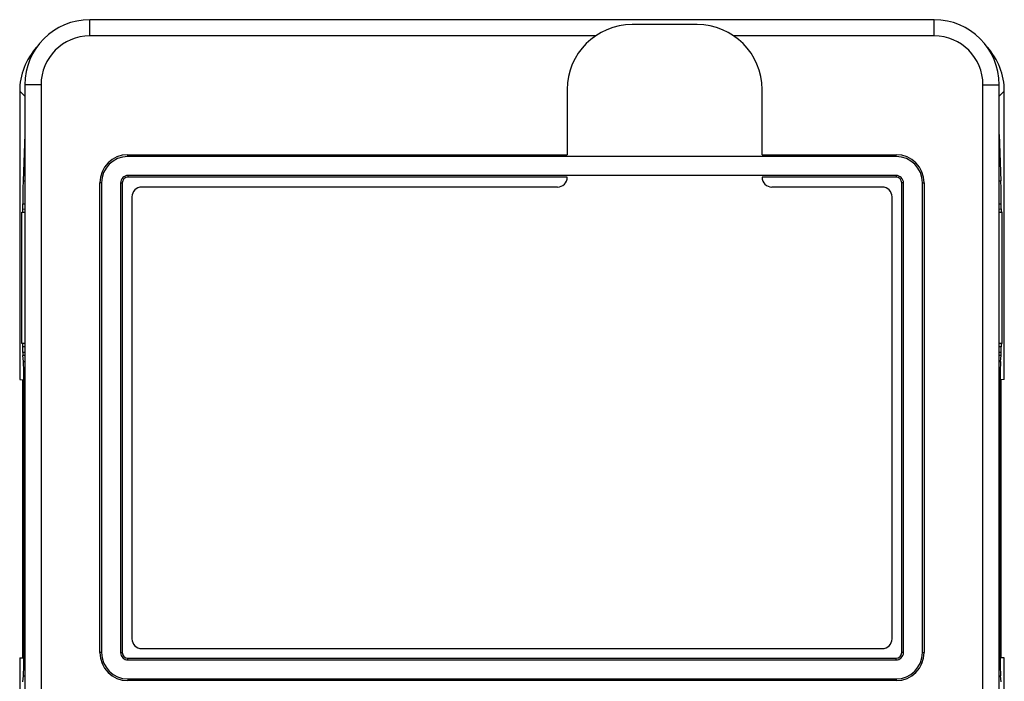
# Model space of a CAD drawing. Header units: inches. Extents: x 74 to 393, y -180 to 341.
# Tile 16 of 21: x 74 to 104, y 321 to 341. Entities that reach past the tile are written whole.
import ezdxf

# ---------------------------------------------------------------- set-up
doc = ezdxf.new("R2010")
doc.units = ezdxf.units.IN
doc.header["$LTSCALE"] = 0.595472
doc.header["$MEASUREMENT"] = 0
for name, color, linetype in [('P-0525_D09-A10', 7, 'CONTINUOUS'), ('P-0526_D12-1-A10', 7, 'CONTINUOUS'), ('P-0526_E17-2-A10', 7, 'CONTINUOUS'), ('P-0545-A10', 7, 'CONTINUOUS')]:
    doc.layers.add(name, color=color, linetype=linetype)

msp = doc.modelspace()

# ---------------------------------------------------------------- linework, layer by layer
at = {"layer": 'P-0525_D09-A10', "color": 7, "linetype": 'Continuous'}
for p, q in [((73.707, 338.997), (73.707, 330.119)), ((73.864, 338.84), (73.707, 338.997)), ((103.864, 338.84), (104.021, 338.997)), ((104.021, 330.119), (104.021, 338.997)), ((73.861, 337.662), (73.811, 336.234)), ((103.867, 337.662), (103.917, 336.234)), ((73.811, 336.234), (73.864, 336.234)), ((103.864, 336.234), (103.917, 336.234)), ((73.801, 335.368), (73.801, 335.527)), ((73.801, 335.527), (73.864, 335.527)), ((73.801, 335.368), (73.864, 335.366)), ((103.864, 335.527), (103.927, 335.527)), ((103.864, 335.366), (103.927, 335.368)), ((103.927, 335.368), (103.927, 335.527)), ((73.773, 331.229), (73.773, 335.268)), ((73.773, 335.268), (73.797, 335.268)), ((73.797, 335.268), (73.864, 335.266)), ((103.864, 335.266), (103.931, 335.268)), ((103.955, 335.268), (103.931, 335.268)), ((103.955, 331.229), (103.955, 335.268)), ((73.797, 331.229), (73.773, 331.229)), ((73.864, 331.23), (73.797, 331.229)), ((73.864, 331.13), (73.801, 331.129)), ((73.801, 330.955), (73.801, 331.129)), ((103.931, 331.229), (103.864, 331.23)), ((103.927, 331.129), (103.864, 331.13)), ((103.927, 330.955), (103.927, 331.129)), ((103.931, 331.229), (103.955, 331.229)), ((73.864, 330.956), (73.801, 330.955)), ((73.864, 330.862), (73.803, 330.861)), ((73.821, 330.677), (73.803, 330.861)), ((103.927, 330.955), (103.864, 330.956)), ((103.925, 330.861), (103.864, 330.862)), ((103.907, 330.677), (103.925, 330.861)), ((73.821, 330.677), (73.864, 330.677)), ((103.864, 330.677), (103.907, 330.677)), ((73.707, 330.119), (73.803, 330.115)), ((73.803, 321.561), (73.803, 330.115)), ((73.839, 321.752), (73.839, 329.925)), ((73.839, 329.925), (73.864, 329.925)), ((103.864, 329.925), (103.889, 329.925)), ((103.889, 321.752), (103.889, 329.925)), ((104.021, 330.119), (103.925, 330.115)), ((103.925, 321.561), (103.925, 330.115)), ((73.839, 321.752), (73.864, 321.751)), ((103.864, 321.751), (103.889, 321.752)), ((73.707, 321.558), (73.803, 321.561)), ((73.707, 321.558), (73.707, 313.141)), ((104.021, 321.558), (103.925, 321.561)), ((104.021, 313.141), (104.021, 321.558)), ((73.803, 320.816), (73.821, 321)), ((73.821, 321), (73.864, 321)), ((103.864, 321), (103.907, 321)), ((103.925, 320.816), (103.907, 321))]:
    msp.add_line(p, q, dxfattribs=at)
for centre, major_axis, ratio, start_param, end_param in [((75.708, 338.994), (1.416, -1.416), 0.998783, -3.095054, -2.356803), ((102.02, 338.994), (1.416, 1.416), 0.998783, -0.784789, -0.046539), ((73.836, 335.527), (0, 1), 0.034932, 0.785189, 1.57048), ((103.892, 335.527), (0, 1), 0.034932, -1.57048, -0.785189), ((73.797, 335.368), (0, 0.1), 0.034927, -3.142051, -1.571559), ((103.931, 335.368), (0, 0.1), 0.034927, -4.711626, -3.141134), ((73.797, 331.129), (0, 0.1), 0.034927, -1.570034, 0.000458), ((103.931, 331.129), (0, 0.1), 0.034927, -0.000458, 1.570034), ((73.804, 330.955), (0, 0.1), 0.03493, -4.711855, -3.49003), ((103.924, 330.955), (0, 0.1), 0.03493, -2.793155, -1.571331), ((73.811, 329.925), (0, 0.8), 0.03493, -1.570262, -0.348438), ((103.917, 329.925), (0, 0.8), 0.03493, 0.348438, 1.570262), ((73.811, 321.752), (0, 0.8), 0.03493, 3.49003, 4.711855), ((103.917, 321.752), (0, 0.8), 0.03493, 1.571331, 2.793155)]:
    msp.add_ellipse(centre, major_axis=major_axis, ratio=ratio, start_param=start_param, end_param=end_param, dxfattribs=at)
at = {"layer": 'P-0526_D12-1-A10', "color": 7, "linetype": 'Continuous'}
for p, q in [((75.864, 340.692), (75.864, 341.192)), ((101.864, 341.192), (75.864, 341.192)), ((101.864, 340.692), (101.864, 341.192)), ((91.437, 340.692), (75.864, 340.692)), ((101.864, 340.692), (95.691, 340.692)), ((73.864, 339.192), (73.864, 313.192)), ((74.364, 339.192), (73.864, 339.192)), ((74.364, 339.192), (74.364, 313.192)), ((103.364, 313.192), (103.364, 339.192)), ((103.364, 339.192), (103.864, 339.192)), ((103.864, 313.192), (103.864, 339.192)), ((77.039, 337.037), (90.564, 337.037)), ((96.564, 337.037), (100.689, 337.037)), ((76.173, 321.721), (76.173, 336.171)), ((101.555, 336.171), (101.555, 321.721)), ((100.689, 320.855), (77.039, 320.855))]:
    msp.add_line(p, q, dxfattribs=at)
for centre, radius, start, end in [((75.864, 339.192), 2, 90, 180), ((101.864, 339.192), 2, 0, 90), ((75.864, 339.192), 1.5, 90, 180), ((101.864, 339.192), 1.5, 0, 90), ((77.039, 336.171), 0.866, 90, 180), ((100.689, 336.171), 0.866, 0, 90), ((77.039, 321.721), 0.866, 180, 270), ((100.689, 321.721), 0.866, 270, 0)]:
    msp.add_arc(centre, radius, start, end, dxfattribs=at)
at = {"layer": 'P-0526_E17-2-A10', "color": 7, "linetype": 'Continuous'}
for p, q in [((77.039, 336.984), (77.039, 337.037)), ((100.689, 336.984), (77.039, 336.984)), ((100.689, 336.984), (100.689, 337.037)), ((77.039, 336.399), (77.039, 336.346)), ((100.689, 336.399), (77.039, 336.399)), ((90.564, 336.346), (77.039, 336.346)), ((100.689, 336.346), (96.564, 336.346)), ((100.689, 336.399), (100.689, 336.346)), ((76.226, 336.171), (76.173, 336.171)), ((76.226, 336.171), (76.226, 321.721)), ((76.811, 336.171), (76.811, 321.721)), ((76.811, 336.171), (76.864, 336.171)), ((76.864, 336.171), (76.864, 321.721)), ((100.864, 321.721), (100.864, 336.171)), ((100.917, 336.171), (100.864, 336.171)), ((100.917, 321.721), (100.917, 336.171)), ((101.501, 321.721), (101.501, 336.171)), ((101.501, 336.171), (101.555, 336.171)), ((76.226, 321.721), (76.173, 321.721)), ((76.811, 321.721), (76.864, 321.721)), ((100.917, 321.721), (100.864, 321.721)), ((101.501, 321.721), (101.555, 321.721)), ((77.039, 321.493), (77.039, 321.546)), ((77.039, 321.546), (100.689, 321.546)), ((77.039, 321.493), (100.689, 321.493)), ((100.689, 321.493), (100.689, 321.546)), ((77.039, 320.909), (77.039, 320.855)), ((77.039, 320.909), (100.689, 320.909)), ((100.689, 320.909), (100.689, 320.855))]:
    msp.add_line(p, q, dxfattribs=at)
for centre, radius, start, end in [((77.039, 336.171), 0.812, 90, 180), ((100.689, 336.171), 0.812, 0, 90), ((77.039, 336.171), 0.228, 90, 180), ((77.039, 336.171), 0.175, 90, 180), ((100.689, 336.171), 0.228, 0, 90), ((100.689, 336.171), 0.175, 0, 90), ((77.039, 321.721), 0.812, 180, 270), ((77.039, 321.721), 0.228, 180, 270), ((77.039, 321.721), 0.175, 180, 270), ((100.689, 321.721), 0.812, 270, 0), ((100.689, 321.721), 0.228, 270, 0), ((100.689, 321.721), 0.175, 270, 0)]:
    msp.add_arc(centre, radius, start, end, dxfattribs=at)
at = {"layer": 'P-0545-A10', "color": 7, "linetype": 'Continuous'}
for p, q in [((94.564, 341.042), (92.564, 341.042)), ((90.564, 339.042), (90.564, 337.037)), ((96.564, 337.037), (96.564, 339.042)), ((90.264, 336.042), (77.464, 336.042)), ((100.264, 336.042), (96.864, 336.042)), ((77.164, 335.742), (77.164, 322.142)), ((100.564, 322.142), (100.564, 335.742)), ((77.464, 321.842), (100.264, 321.842))]:
    msp.add_line(p, q, dxfattribs=at)
for centre, radius, start, end in [((92.564, 339.042), 2, 90, 180), ((94.564, 339.042), 2, 0, 90), ((90.264, 336.342), 0.3, 270, 0), ((96.864, 336.342), 0.3, 180, 270), ((77.464, 335.742), 0.3, 90, 180), ((100.264, 335.742), 0.3, 0, 90), ((77.464, 322.142), 0.3, 180, 270), ((100.264, 322.142), 0.3, 270, 0)]:
    msp.add_arc(centre, radius, start, end, dxfattribs=at)

doc.saveas('drawing.dxf')
